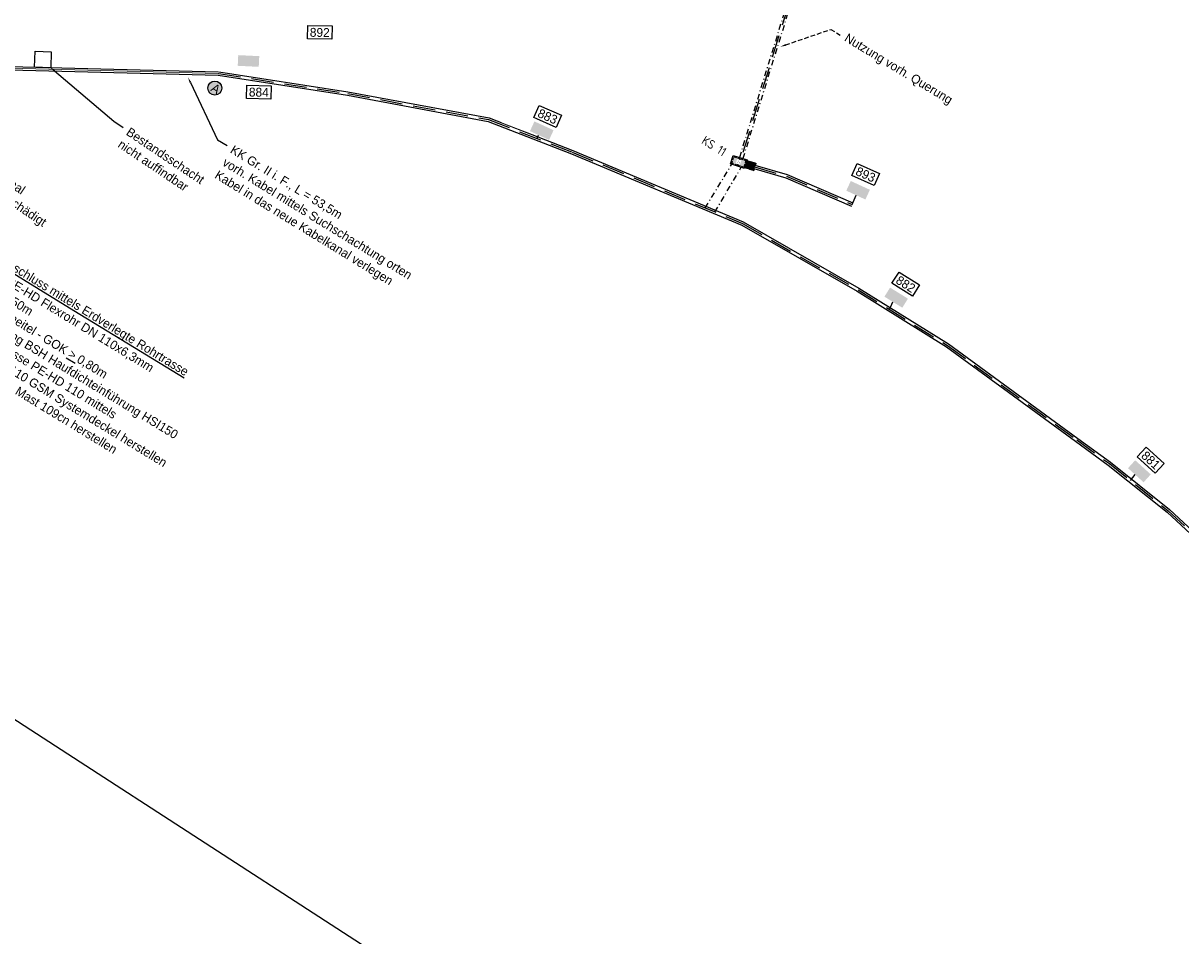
# Model space of a CAD drawing. Header units: metres. Extents: x 4433364 to 4435009, y 5475137 to 5475997.
# Tile 6 of 48: x 4433566 to 4433696, y 5475710 to 5475813. Entities that reach past the tile are written whole.
import ezdxf
from ezdxf import colors
from ezdxf.entities.mleader import LeaderData, LeaderLine
from ezdxf.math import Vec2, Vec3

# ---------------------------------------------------------------- set-up
doc = ezdxf.new("R2010")
doc.units = ezdxf.units.M
doc.linetypes.add('STRICHLINIE', pattern=[0.75, 0.5, -0.25])
doc.linetypes.add('STRICHPUNKT', pattern=[25.4, 12.7, -6.35, 0, -6.35])
for name, color, linetype in [('GTU_B', 253, 'Continuous'), ('GTU_Bestand', 253, 'Continuous'), ('GTU_P', 1, 'Continuous'), ('GTU_P_Bemaßung', 1, 'Continuous'), ('GTU_P_Dritter', 191, 'Continuous'), ('GTU_P_Schachtbenutzung', 18, 'STRICHLINIE'), ('GTU_Planung', 1, 'Continuous'), ('GTU_Weichen_Nr.', 191, 'Continuous')]:
    doc.layers.add(name, color=color, linetype=linetype)
doc.layers.add('GTU_Hilfslayer', color=3, linetype='Continuous', plot=False)
doc.styles.add('K_Isocp', font='k_isocp.SHX')
doc.styles.add('PROVI', font='PROVI.SHX')
doc.styles.get("Standard").update_dxf_attribs({"font": 'PROVI.SHX'})

# ---------------------------------------------------------------- blocks, each defined once
blk = doc.blocks.new('GTU_LP_KTB_KAS Gr V Draufsicht')
at = {"true_color": 0xffffff}
blk.add_hatch(color=7, dxfattribs=at).paths.add_polyline_path([(0.83, 1), (-0.82, 1), (-0.82, 0), (0.83, 0)])
blk.add_line((0, 0.9), (0, 0.1))
blk.add_lwpolyline([(-0.82, 1), (0.83, 1), (0.83, 0), (-0.82, 0)], close=True)
at = {"linetype": 'STRICHLINIE', "ltscale": 0.5}
blk.add_lwpolyline([(0.68, 0.1), (-0.67, 0.1), (-0.72, 0.15), (-0.72, 0.85), (-0.67, 0.9), (0.68, 0.9), (0.73, 0.85), (0.73, 0.15)], close=True, dxfattribs=at)
at = {"insert": (-0.08, 0.63), "char_height": 0.25, "attachment_point": 1, "style": 'PROVI', "bg_fill": 3, "box_fill_scale": 1.5, "bg_fill_color": 1, "bg_fill_transparency": 0}
blk.add_mtext('V', dxfattribs=at)
blk = doc.blocks.new('GTU_LP_KTB_Schachtanschlussbausatz Typ II links')
at = {"true_color": 0xffffff}
blk.add_hatch(color=7, dxfattribs=at).paths.add_polyline_path([(-1.05, 0.2), (-1, 0.2), (-1, -0.2), (-1.05, -0.2), (-1.05, -0.42), (0, -0.42), (0, 0.42), (-1.05, 0.42)])
for p, q in [((-0.56, 0.36), (-1, 0.36)), ((-0.97, 0.37), (-0.97, 0.36)), ((-0.5, 0.36), (0, 0.36)), ((-0.97, -0.37), (-0.97, -0.36)), ((-0.5, -0.36), (0, -0.36))]:
    blk.add_line(p, q)
at = {"linetype": 'STRICHLINIE', "ltscale": 0.5}
for p, q in [((0, 0.31), (-1, 0.31)), ((-0.56, 0.36), (-0.56, -0.36)), ((0, -0.31), (-1, -0.31))]:
    blk.add_line(p, q, dxfattribs=at)
for points in [[(-0.97, 0.42), (-1.05, 0.42), (-1.05, 0.2), (-1, 0.2)], [(-0.56, 0.42), (-0.97, 0.42), (-0.97, 0.37), (-1, 0.37), (-1, -0.37), (-0.97, -0.37), (-0.97, -0.42), (-0.56, -0.42)], [(0, -0.42), (-0.5, -0.42), (-0.56, -0.42), (-0.56, -0.36), (-0.5, -0.36), (-0.5, 0.36), (-0.56, 0.36), (-0.56, 0.42), (0, 0.42), (0, -0.42)], [(-0.97, -0.42), (-1.05, -0.42), (-1.05, -0.2), (-1, -0.2)], [(-0.56, -0.36), (-1, -0.36)]]:
    blk.add_lwpolyline(points)
blk = doc.blocks.new('GTU_KTB_Anschluss')
at = {"linetype": 'Continuous', "true_color": 0xffffff}
h = blk.add_hatch(color=7, dxfattribs=at)
h.dxf.hatch_style = 2
h.paths.add_polyline_path([(0.79, 0.09, 1), (-0.79, 0.09, 1)])
h = blk.add_hatch(color=7, dxfattribs=at)
h.dxf.hatch_style = 2
h.paths.add_polyline_path([(-0.57, -0.67), (0.57, -0.67), (0.57, 0.83), (-0.57, 0.83)], flags=9)
at = {"color": 1, "linetype": 'Continuous'}
blk.add_circle((0, 0.09), 0.79, dxfattribs=at)
at = {"color": 1, "linetype": 'Continuous', "insert": (-0.32, 0.58), "char_height": 1, "width": 2.0437, "attachment_point": 1, "style": 'PROVI'}
blk.add_mtext('A', dxfattribs=at)

msp = doc.modelspace()

# ---------------------------------------------------------------- linework, layer by layer
at = {"layer": 'GTU_B', "linetype": 'STRICHPUNKT', "ltscale": 0.05}
msp.add_line((4433643.875, 5475791.752), (4433646.831, 5475796.774), dxfattribs=at)
at = {"layer": 'GTU_B', "linetype": 'Continuous', "ltscale": 5}
msp.add_lwpolyline([(4433569.21, 5475809.784), (4433569.155, 5475807.969), (4433567.341, 5475808.025), (4433567.396, 5475809.839)], close=True, dxfattribs=at)
at = {"layer": 'GTU_B', "linetype": 'STRICHPUNKT', "ltscale": 0.05}
msp.add_lwpolyline([(4433642.783, 5475792.211), (4433645.895, 5475797.323)], dxfattribs=at)
at = {"layer": 'GTU_Bestand', "linetype": 'STRICHPUNKT', "ltscale": 0.05}
for p, q in [((4433655.306, 5475825.953), (4433646.631, 5475797.888)), ((4433655.688, 5475825.835), (4433647.011, 5475797.765))]:
    msp.add_line(p, q, dxfattribs=at)
at = {"layer": 'GTU_Bestand', "ltscale": 5}
for points in [[(4433588.056, 5475807.527), (4433602.591, 5475805.268), (4433618.46, 5475802.334), (4433627.895, 5475798.676), (4433647.057, 5475790.634), (4433660.073, 5475783.169), (4433670.135, 5475776.903), (4433684.687, 5475766.284), (4433688.366, 5475763.6), (4433694.992, 5475758.285), (4433713.894, 5475740.744), (4433722.847, 5475732.436), (4433724.378, 5475729.811), (4433727.194, 5475728.064), (4433739.154, 5475716.039)], [(4433587.995, 5475807.131), (4433602.523, 5475804.874), (4433618.35, 5475801.948), (4433627.745, 5475798.305), (4433646.879, 5475790.275), (4433659.868, 5475782.826), (4433669.911, 5475776.572), (4433684.451, 5475765.961), (4433688.123, 5475763.282), (4433694.731, 5475757.982), (4433713.622, 5475740.451), (4433722.532, 5475732.183), (4433724.083, 5475729.523), (4433726.944, 5475727.749), (4433738.875, 5475715.752)]]:
    msp.add_lwpolyline(points, dxfattribs=at)
at = {"layer": 'GTU_P_Dritter', "linetype": 'STRICHLINIE', "ltscale": 5}
for points in [[(4433623.871, 5475800.022), (4433624.037, 5475800.406)], [(4433663.526, 5475780.783), (4433663.89, 5475781.632)], [(4433690.611, 5475761.533), (4433691.142, 5475762.223)]]:
    msp.add_lwpolyline(points, dxfattribs=at)
at = {"layer": 'GTU_P_Dritter', "linetype": 'Continuous', "ltscale": 5, "transparency": 33554687, "extrusion": (0, 0, -1)}
for points in [[(-4433623.065, 5475800.848), (-4433625.717, 5475800.95), (-4433623.567, 5475801.94)], [(-4433625.717, 5475800.95), (-4433623.065, 5475800.848), (-4433625.214, 5475799.858)], [(-4433662.94, 5475782.225), (-4433665.584, 5475782.001), (-4433663.572, 5475783.246)], [(-4433665.584, 5475782.001), (-4433662.94, 5475782.225), (-4433664.952, 5475780.98)], [(-4433690.341, 5475762.931), (-4433692.901, 5475762.233), (-4433691.148, 5475763.822)], [(-4433692.901, 5475762.233), (-4433690.341, 5475762.931), (-4433692.094, 5475761.342)]]:
    msp.add_solid(points, dxfattribs=at)
at = {"layer": 'GTU_P_Schachtbenutzung', "ltscale": 5}
msp.add_line((4433655.497, 5475825.894), (4433646.817, 5475797.828), dxfattribs=at)
msp.add_lwpolyline([(4433588.025, 5475807.329), (4433602.557, 5475805.071), (4433618.405, 5475802.141), (4433627.82, 5475798.49), (4433646.968, 5475790.454), (4433659.971, 5475782.997), (4433670.023, 5475776.737), (4433684.569, 5475766.123), (4433688.244, 5475763.441), (4433694.861, 5475758.133), (4433713.758, 5475740.598), (4433722.689, 5475732.309), (4433724.23, 5475729.667), (4433727.069, 5475727.907)], dxfattribs=at)

# ---------------------------------------------------------------- wipeouts: each hides what was drawn before it
at = {"color": 7, "linetype": 'Continuous', "true_color": 0xffffff}
msp.add_wipeout([(4433596.563, 5475812.874), (4433600.641, 5475812.544), (4433599.781, 5475810.569), (4433596.009, 5475810.602)], dxfattribs=at).dxf.layer = 'GTU_Bestand'

# ---------------------------------------------------------------- next in the draw order: texts
at = {"layer": 'GTU_Hilfslayer', "insert": (4433644.045, 5475799.591), "char_height": 1, "width": 4.55305, "attachment_point": 2, "rotation": 328.02, "bg_fill": 3, "box_fill_scale": 1, "bg_fill_color": 256, "bg_fill_true_color": 13158600, "bg_fill_transparency": 0}
msp.add_mtext('\\Fiso8|c0;KS 11', dxfattribs=at)
at = {"layer": 'GTU_Weichen_Nr.', "color": 191, "char_height": 1, "attachment_point": 5, "style": 'K_Isocp', "bg_fill": 19, "box_fill_scale": 1.25, "bg_fill_color": 1, "bg_fill_transparency": 0}
for s, insert, rotation in [('892', (4433599.418, 5475811.939), 359.07171), ('884', (4433592.561, 5475805.219), 358.97572), ('882', (4433665.329, 5475783.627), 327.69446), ('881', (4433692.898, 5475763.823), 317.84019)]:
    msp.add_mtext(s, dxfattribs=dict(at, insert=insert, rotation=rotation))

# ---------------------------------------------------------------- next in the draw order: leaders
at = {"layer": 'GTU_B', "linetype": 'Continuous'}
ml = msp.add_multileader_mtext('Standard', dxfattribs=at)
ml.set_content('Bestandskabelkanal \\Pnicht auffindbar/beschädigt ', color=256, style='PROVI')
ml.set_leader_properties(color=256, linetype='ByLayer', lineweight=-1)
ml.build(insert=Vec2(0, 0))
ml.multileader.update_dxf_attribs({"dogleg_length": 1.25, "arrow_head_size": 0.625, "scale": 0.5})
ctx = ml.context
ctx.base_point, ctx.scale, ctx.char_height, ctx.arrow_head_size, ctx.landing_gap_size, ctx.plane_origin, ctx.plane_x_axis, ctx.plane_y_axis = Vec3(4433555.661, 5475801.105), 0.5, 1, 0.625, 0.625, Vec3(10395265.146, 9811401.174), Vec3(0.8306872, -0.5567393), Vec3(0.5567393, 0.8306872)
notes = []
notes.append((ctx, [(0, (1, 1, 0), (4433554.623, 5475801.801), (0.8306872, -0.5567393), 1.25, [(0, [(4433547.439, 5475807.874)], 0, [])])]))
ctx.mtext.insert, ctx.mtext.text_direction, ctx.mtext.rotation = Vec3(4433556.459, 5475801.173), Vec3(0.8306872, -0.5567393), 2.8349383
ctx.mtext.has_bg_fill, ctx.mtext.bg_color, ctx.mtext.bg_scale_factor, ctx.mtext.bg_transparency, ctx.mtext.use_window_bg_color = 1, -1027028792, 1, 0, 1
at = {"layer": 'GTU_P_Schachtbenutzung', "linetype": 'Continuous'}
ml = msp.add_multileader_mtext('Standard', dxfattribs=at)
ml.set_content('Nutzung vorh. Querung ', color=256, style='PROVI')
ml.set_leader_properties(color=256, linetype='ByLayer', lineweight=-1)
ml.build(insert=Vec2(0, 0))
ml.multileader.update_dxf_attribs({"dogleg_length": 1.25, "arrow_head_size": 0.625, "scale": 0.5})
ctx = ml.context
ctx.base_point, ctx.scale, ctx.char_height, ctx.arrow_head_size, ctx.landing_gap_size, ctx.plane_origin, ctx.plane_x_axis, ctx.plane_y_axis = Vec3(4433657.976, 5475811.647), 0.5, 1, 0.625, 0.625, Vec3(10481170.233, 9691026.026), Vec3(0.854359, -0.5196832), Vec3(0.5196832, 0.854359)
notes.append((ctx, [(0, (1, 1, 0), (4433656.908, 5475812.297), (0.854359, -0.5196832), 1.25, [(0, [(4433651.24, 5475810.344)], 0, [])])]))
ctx.mtext.insert, ctx.mtext.text_direction, ctx.mtext.rotation = Vec3(4433658.867, 5475811.909), Vec3(0.854359, -0.5196832), 5.9515727
ctx.mtext.has_bg_fill, ctx.mtext.bg_color, ctx.mtext.bg_scale_factor, ctx.mtext.bg_transparency, ctx.mtext.use_window_bg_color = 1, -1027028792, 1, 0, 1
for ctx, leaders in notes:
    for number, flags, end, landing, length, lines in leaders:
        leader = LeaderData()
        leader.index, (leader.has_last_leader_line, leader.has_dogleg_vector, leader.attachment_direction) = number, flags
        leader.last_leader_point, leader.dogleg_vector, leader.dogleg_length = Vec3(end), Vec3(landing), length
        for number, points, colour, breaks in lines:
            line = LeaderLine()
            line.index, line.vertices, line.color, line.breaks = number, Vec3.list(points), colors.encode_raw_color(colour), breaks
            leader.lines.append(line)
        ctx.leaders.append(leader)

# ---------------------------------------------------------------- next in the draw order: wipeouts: each hides what was drawn before it
at = {"color": 7, "linetype": 'Continuous', "true_color": 0xffffff}
for points in [[(4433588.328, 5475810.449), (4433592.086, 5475809.632), (4433591.664, 5475807.623), (4433587.79, 5475808.529)], [(4433620.735, 5475803.461), (4433623.752, 5475802.435), (4433622.909, 5475800.664), (4433619.881, 5475801.822)], [(4433658.41, 5475796.158), (4433662.382, 5475794.623), (4433661.387, 5475792.381), (4433657.634, 5475794.19)], [(4433668.397, 5475780.967), (4433672.377, 5475778.621), (4433670.838, 5475776.754), (4433667.346, 5475779.047)], [(4433684.423, 5475770.248), (4433689.805, 5475766.147), (4433688.875, 5475763.69), (4433683.544, 5475767.524)]]:
    msp.add_wipeout(points, dxfattribs=at).dxf.layer = 'GTU_Bestand'

# ---------------------------------------------------------------- next in the draw order: linework, layer by layer
at = {"layer": 'GTU_P', "ltscale": 0.05}
for points in [[(4433534.967, 5475809.11), (4433535.466, 5475809.089), (4433536.314, 5475808.56), (4433542.522, 5475808.287), (4433587.995, 5475807.131)], [(4433534.983, 5475809.51), (4433535.589, 5475809.485), (4433536.437, 5475808.955), (4433542.536, 5475808.687), (4433588.005, 5475807.531)]]:
    msp.add_lwpolyline(points, dxfattribs=at)
at = {"layer": 'GTU_P_Dritter', "linetype": 'STRICHLINIE', "ltscale": 5}
msp.add_lwpolyline([(4433659.31, 5475792.586), (4433659.764, 5475793.639)], dxfattribs=at)
at = {"layer": 'GTU_P_Dritter', "linetype": 'Continuous', "ltscale": 5, "transparency": 33554687, "extrusion": (0, 0, -1)}
for points in [[(-4433590.187, 5475808.196), (-4433592.609, 5475809.281), (-4433590.246, 5475809.396)], [(-4433592.609, 5475809.281), (-4433590.187, 5475808.196), (-4433592.551, 5475808.081)], [(-4433658.65, 5475794.146), (-4433661.302, 5475794.247), (-4433659.153, 5475795.237)], [(-4433661.302, 5475794.247), (-4433658.65, 5475794.146), (-4433660.799, 5475793.156)]]:
    msp.add_solid(points, dxfattribs=at)
at = {"layer": 'GTU_Planung', "color": 7, "linetype": 'Continuous', "lineweight": 20, "true_color": 0xffffff}
msp.add_lwpolyline([(4433534.975, 5475809.31), (4433535.527, 5475809.287), (4433536.376, 5475808.757), (4433542.529, 5475808.487), (4433588, 5475807.331)], dxfattribs=at)

# ---------------------------------------------------------------- next in the draw order: block references
at = {"layer": 'GTU_Bestand', "rotation": 162.1074816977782}
msp.add_blockref('GTU_LP_KTB_KAS Gr V Draufsicht', (4433646.725, 5475797.858), dxfattribs=at)

# ---------------------------------------------------------------- next in the draw order: texts
at = {"layer": 'GTU_Weichen_Nr.', "color": 191, "insert": (4433625.051, 5475802.491), "char_height": 1, "attachment_point": 5, "rotation": 335.88498, "style": 'K_Isocp', "bg_fill": 19, "box_fill_scale": 1.25, "bg_fill_color": 1, "bg_fill_transparency": 0}
msp.add_mtext('883', dxfattribs=at)

# ---------------------------------------------------------------- next in the draw order: block references
at = {"layer": 'GTU_Bestand', "rotation": 163.4956825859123}
msp.add_blockref('GTU_LP_KTB_Schachtanschlussbausatz Typ II links', (4433647.356, 5475797.128), dxfattribs=at)

# ---------------------------------------------------------------- next in the draw order: texts
at = {"layer": 'GTU_Weichen_Nr.', "color": 191, "insert": (4433660.824, 5475795.961), "char_height": 1, "attachment_point": 5, "rotation": 335.88498, "style": 'K_Isocp', "bg_fill": 19, "box_fill_scale": 1.25, "bg_fill_color": 1, "bg_fill_transparency": 0}
msp.add_mtext('893', dxfattribs=at)

# ---------------------------------------------------------------- next in the draw order: leaders
at = {"layer": 'GTU_B', "linetype": 'Continuous'}
ml = msp.add_multileader_mtext('Standard', dxfattribs=at)
ml.set_content('Bestandsschacht \\Pnicht auffindbar', color=256, style='PROVI')
ml.set_leader_properties(color=256, linetype='ByLayer', lineweight=-1)
ml.build(insert=Vec2(0, 0))
ml.multileader.update_dxf_attribs({"dogleg_length": 1.25, "arrow_head_size": 0.625, "scale": 0.5})
ctx = ml.context
ctx.base_point, ctx.scale, ctx.char_height, ctx.arrow_head_size, ctx.landing_gap_size, ctx.plane_origin, ctx.plane_x_axis, ctx.plane_y_axis = Vec3(4433577.301, 5475801.264), 0.5, 1, 0.625, 0.625, Vec3(10395286.786, 9811401.333), Vec3(0.8306872, -0.5567393), Vec3(0.5567393, 0.8306872)
notes = []
notes.append((ctx, [(0, (1, 1, 0), (4433576.263, 5475801.96), (0.8306872, -0.5567393), 1.25, [(0, [(4433569.079, 5475808.033)], 0, [])])]))
ctx.mtext.insert, ctx.mtext.text_direction, ctx.mtext.rotation = Vec3(4433578.099, 5475801.332), Vec3(0.8306872, -0.5567393), 2.8349383
ctx.mtext.has_bg_fill, ctx.mtext.bg_color, ctx.mtext.bg_scale_factor, ctx.mtext.bg_transparency, ctx.mtext.use_window_bg_color = 1, -1027028792, 1, 0, 1
for ctx, leaders in notes:
    for number, flags, end, landing, length, lines in leaders:
        leader = LeaderData()
        leader.index, (leader.has_last_leader_line, leader.has_dogleg_vector, leader.attachment_direction) = number, flags
        leader.last_leader_point, leader.dogleg_vector, leader.dogleg_length = Vec3(end), Vec3(landing), length
        for number, points, colour, breaks in lines:
            line = LeaderLine()
            line.index, line.vertices, line.color, line.breaks = number, Vec3.list(points), colors.encode_raw_color(colour), breaks
            leader.lines.append(line)
        ctx.leaders.append(leader)

# ---------------------------------------------------------------- next in the draw order: linework, layer by layer
at = {"layer": 'GTU_Bestand'}
for points in [[(4433648.375, 5475797.035), (4433651.98, 5475795.967), (4433659.389, 5475792.77)], [(4433648.261, 5475796.652), (4433651.843, 5475795.59), (4433659.231, 5475792.403)]]:
    msp.add_lwpolyline(points, dxfattribs=at)
at = {"layer": 'GTU_P_Schachtbenutzung', "ltscale": 5}
msp.add_lwpolyline([(4433648.318, 5475796.843), (4433651.911, 5475795.779), (4433659.31, 5475792.586)], dxfattribs=at)

# ---------------------------------------------------------------- next in the draw order: block references
at = {"layer": 'GTU_P_Bemaßung', "linetype": 'Continuous', "rotation": 327.7559998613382}
msp.add_blockref('GTU_KTB_Anschluss', (4433587.564, 5475805.616), dxfattribs=at)

# ---------------------------------------------------------------- next in the draw order: leaders
at = {"layer": 'GTU_P_Bemaßung', "linetype": 'Continuous'}
ml = msp.add_multileader_mtext('Standard', dxfattribs=at)
ml.set_content('{\\LAnschluss mittels Erdverlegte Rohrtrasse}\\P1x PE-HD Flexrohr DN 110x6,3mm\\PL = 5,50m\\PRohrscheitel - GOK {\\L\\A1;>} 0,80m\\PVerbindung BSH Haufdichteinführung HSI150\\Pmit Rohrtrasse PE-HD 110 mittels\\PHSI150 D1x110 GSM Systemdeckel herstellen\\PVerbindung an Mast 109cn herstellen ', color=256, style='PROVI')
ml.set_leader_properties(color=256, linetype='ByLayer', lineweight=-1)
ml.build(insert=Vec2(0, 0))
ml.multileader.update_dxf_attribs({"dogleg_length": 1.25, "arrow_head_size": 0.625, "scale": 0.5})
ctx = ml.context
ctx.base_point, ctx.scale, ctx.char_height, ctx.arrow_head_size, ctx.landing_gap_size, ctx.plane_origin, ctx.plane_x_axis, ctx.plane_y_axis = Vec3(4433563.135, 5475786.76), 0.5, 1, 0.625, 0.625, Vec3(10208914.557, 10056753.456), Vec3(0.8532304, -0.5215341), Vec3(0.5215341, 0.8532304)
notes = []
notes.append((ctx, [(0, (1, 1, 0), (4433562.068, 5475787.412), (0.8532304, -0.5215341), 1.25, [(0, [(4433538.755, 5475805.411)], 0, [])])]))
ctx.mtext.insert, ctx.mtext.text_direction, ctx.mtext.rotation = Vec3(4433563.929, 5475786.86), Vec3(0.8532304, -0.5215341), 2.8349383
ctx.mtext.has_bg_fill, ctx.mtext.bg_color, ctx.mtext.bg_scale_factor, ctx.mtext.bg_transparency, ctx.mtext.use_window_bg_color = 1, -1027028792, 1, 0, 1
for ctx, leaders in notes:
    for number, flags, end, landing, length, lines in leaders:
        leader = LeaderData()
        leader.index, (leader.has_last_leader_line, leader.has_dogleg_vector, leader.attachment_direction) = number, flags
        leader.last_leader_point, leader.dogleg_vector, leader.dogleg_length = Vec3(end), Vec3(landing), length
        for number, points, colour, breaks in lines:
            line = LeaderLine()
            line.index, line.vertices, line.color, line.breaks = number, Vec3.list(points), colors.encode_raw_color(colour), breaks
            leader.lines.append(line)
        ctx.leaders.append(leader)

# ---------------------------------------------------------------- next in the draw order: leaders
ml = msp.add_multileader_mtext('Standard', dxfattribs=at)
ml.set_content('KK Gr. II i. F., L = 53,5m\\Pvorh. Kabel mittels Suchschachtung orten\\PKabel in das neue Kabelkanal verlegen ', color=256, style='PROVI')
ml.set_leader_properties(color=256, linetype='ByLayer', lineweight=-1)
ml.build(insert=Vec2(0, 0))
ml.multileader.update_dxf_attribs({"dogleg_length": 1.25, "arrow_head_size": 0.625, "scale": 0.5})
ctx = ml.context
ctx.base_point, ctx.scale, ctx.char_height, ctx.arrow_head_size, ctx.landing_gap_size, ctx.plane_origin, ctx.plane_x_axis, ctx.plane_y_axis = Vec3(4433588.985, 5475799.227), 0.5, 1, 0.625, 0.625, Vec3(10223059.668, 10038908.817), Vec3(0.8516158, -0.5241666), Vec3(0.5241666, 0.8516158)
notes = []
notes.append((ctx, [(0, (1, 1, 0), (4433587.92, 5475799.882), (0.8516158, -0.5241666), 1.25, [(0, [(4433584.6, 5475806.88)], 0, [])])]))
ctx.mtext.insert, ctx.mtext.text_direction, ctx.mtext.rotation = Vec3(4433589.779, 5475799.325), Vec3(0.8516158, -0.5241666), 2.8349383
ctx.mtext.has_bg_fill, ctx.mtext.bg_color, ctx.mtext.bg_scale_factor, ctx.mtext.bg_transparency, ctx.mtext.use_window_bg_color = 1, -1027028792, 1, 0, 1
for ctx, leaders in notes:
    for number, flags, end, landing, length, lines in leaders:
        leader = LeaderData()
        leader.index, (leader.has_last_leader_line, leader.has_dogleg_vector, leader.attachment_direction) = number, flags
        leader.last_leader_point, leader.dogleg_vector, leader.dogleg_length = Vec3(end), Vec3(landing), length
        for number, points, colour, breaks in lines:
            line = LeaderLine()
            line.index, line.vertices, line.color, line.breaks = number, Vec3.list(points), colors.encode_raw_color(colour), breaks
            leader.lines.append(line)
        ctx.leaders.append(leader)

# ---------------------------------------------------------------- next in the draw order: linework, layer by layer
at = {"layer": 'GTU_Hilfslayer'}
msp.add_lwpolyline([(4433449.134, 5475809.714), (4433456.052, 5475805.138), (4433477.309, 5475791.492), (4433493.68, 5475780.982), (4433531.725, 5475756.282), (4433571.076, 5475730.778), (4433615.508, 5475701.98), (4433633.725, 5475690.271), (4433699.88, 5475647.464), (4433704.353, 5475644.57), (4433744.776, 5475618.454), (4433800.757, 5475582.248), (4433867.716, 5475538.912), (4433937.943, 5475493.47), (4434036.045, 5475429.971), (4434157.555, 5475351.319)], dxfattribs=at)

doc.saveas('drawing.dxf')
